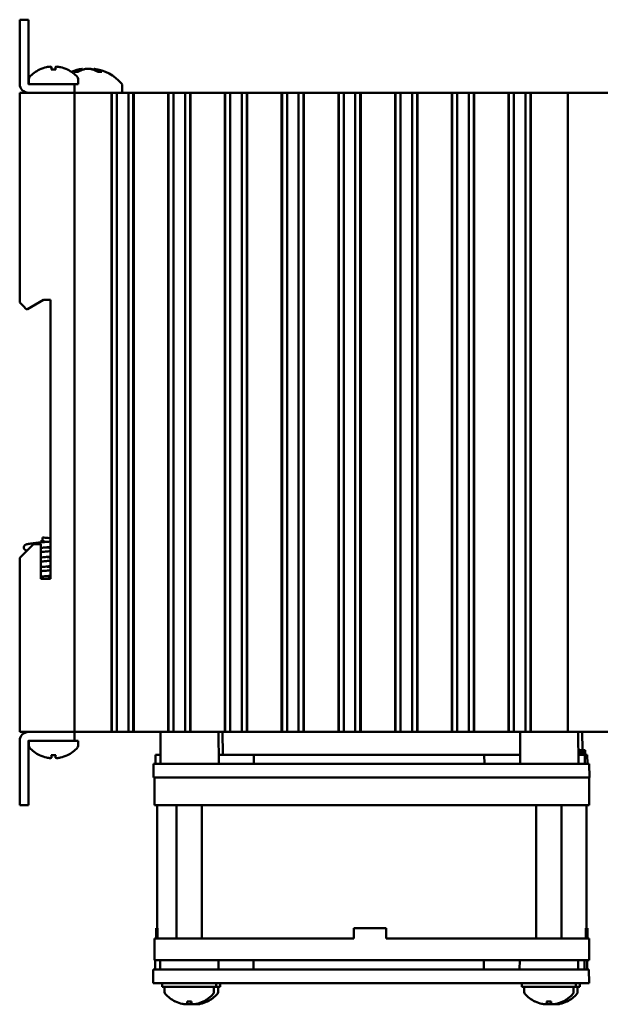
# Model space of a CAD drawing. Header units: inches. Extents: x 1.3 to 23.8, y 0.4 to 18.6.
# Tile 6 of 20: x 1.3 to 4.5, y 6.7 to 12.1. Entities that reach past the tile are written whole.
import ezdxf

# ---------------------------------------------------------------- set-up
doc = ezdxf.new("R2010")
doc.units = ezdxf.units.IN
doc.header["$LTSCALE"] = 0.8
doc.header["$MEASUREMENT"] = 0
doc.layers.add('Visible (ANSI)', color=7, linetype='Continuous', lineweight=50)

msp = doc.modelspace()

# ---------------------------------------------------------------- linework, layer by layer
at = {"layer": 'Visible (ANSI)'}
for p, q in [((1.3368, 12.1026), (1.289, 12.1026)), ((1.289, 12.0526), (1.289, 12.1026)), ((1.3368, 12.1026), (1.3368, 12.0526)), ((1.289, 12.0526), (1.289, 11.7505)), ((1.3368, 11.7505), (1.3368, 12.0526)), ((1.4862, 11.8303), (1.4618, 11.8303)), ((1.463, 11.8433), (1.4641, 11.8303)), ((1.485, 11.8433), (1.4839, 11.8303)), ((1.6079, 11.8175), (1.5898, 11.8175)), ((1.6322, 11.8335), (1.6326, 11.8286)), ((1.6958, 11.8335), (1.6953, 11.828)), ((1.736, 11.8175), (1.7171, 11.8175)), ((1.339, 11.7785), (1.339, 11.7504)), ((1.609, 11.7785), (1.609, 11.7504)), ((1.289, 11.7026), (1.309, 11.7026)), ((1.289, 11.7026), (1.289, 10.5536)), ((1.569, 11.7026), (1.309, 11.7026)), ((1.539, 11.7504), (1.3368, 11.7504)), ((1.3368, 11.7026), (1.539, 11.7026)), ((1.539, 11.7504), (1.589, 11.7504)), ((1.569, 11.7026), (1.589, 11.7026)), ((1.589, 11.7026), (1.589, 11.7504)), ((1.589, 11.7504), (1.609, 11.7504)), ((1.589, 8.2026), (1.589, 11.7026)), ((1.609, 11.7026), (1.589, 11.7026)), ((1.609, 11.7026), (1.7867, 11.7026)), ((1.7909, 11.7026), (1.7867, 11.7026)), ((1.792, 11.7026), (1.7909, 11.7026)), ((1.7909, 8.2026), (1.7909, 11.7026)), ((1.7932, 11.7026), (1.792, 11.7026)), ((1.792, 8.2026), (1.792, 11.7026)), ((1.8084, 11.7026), (1.7932, 11.7026)), ((1.7932, 8.2026), (1.7932, 11.7026)), ((1.8084, 11.7026), (1.8205, 11.7026)), ((1.8205, 11.7026), (1.8374, 11.7026)), ((1.8205, 11.7026), (1.8205, 8.2026)), ((1.8374, 11.7026), (1.8512, 11.7026)), ((1.8505, 11.7407), (1.8505, 11.7026)), ((1.8528, 11.7026), (1.8512, 11.7026)), ((1.8528, 11.7026), (1.8667, 11.7026)), ((1.8667, 11.7026), (1.8836, 11.7026)), ((1.8836, 11.7026), (1.8956, 11.7026)), ((1.8836, 8.2026), (1.8836, 11.7026)), ((1.9109, 11.7026), (1.8956, 11.7026)), ((1.9121, 11.7026), (1.9109, 11.7026)), ((1.9109, 8.2026), (1.9109, 11.7026)), ((1.9132, 11.7026), (1.9121, 11.7026)), ((1.9121, 8.2026), (1.9121, 11.7026)), ((1.9174, 11.7026), (1.9132, 11.7026)), ((1.9132, 8.2026), (1.9132, 11.7026)), ((1.9174, 11.7026), (2.0972, 11.7026)), ((2.1014, 11.7026), (2.0972, 11.7026)), ((2.1026, 11.7026), (2.1014, 11.7026)), ((2.1014, 8.2026), (2.1014, 11.7026)), ((2.1037, 11.7026), (2.1026, 11.7026)), ((2.1026, 8.2026), (2.1026, 11.7026)), ((2.119, 11.7026), (2.1037, 11.7026)), ((2.1037, 8.2026), (2.1037, 11.7026)), ((2.119, 11.7026), (2.1311, 11.7026)), ((2.1311, 11.7026), (2.1479, 11.7026)), ((2.1311, 11.7026), (2.1311, 8.2026)), ((2.1479, 11.7026), (2.1618, 11.7026)), ((2.1634, 11.7026), (2.1618, 11.7026)), ((2.1634, 11.7026), (2.1773, 11.7026)), ((2.1773, 11.7026), (2.1941, 11.7026)), ((2.1941, 11.7026), (2.2062, 11.7026)), ((2.1941, 8.2026), (2.1941, 11.7026)), ((2.2215, 11.7026), (2.2062, 11.7026)), ((2.2226, 11.7026), (2.2215, 11.7026)), ((2.2215, 8.2026), (2.2215, 11.7026)), ((2.2238, 11.7026), (2.2226, 11.7026)), ((2.2226, 8.2026), (2.2226, 11.7026)), ((2.2279, 11.7026), (2.2238, 11.7026)), ((2.2238, 8.2026), (2.2238, 11.7026)), ((2.2279, 11.7026), (2.4078, 11.7026)), ((2.412, 11.7026), (2.4078, 11.7026)), ((2.4131, 11.7026), (2.412, 11.7026)), ((2.412, 8.2026), (2.412, 11.7026)), ((2.4143, 11.7026), (2.4131, 11.7026)), ((2.4131, 8.2026), (2.4131, 11.7026)), ((2.4296, 11.7026), (2.4143, 11.7026)), ((2.4143, 8.2026), (2.4143, 11.7026)), ((2.4296, 11.7026), (2.4416, 11.7026)), ((2.4416, 11.7026), (2.4585, 11.7026)), ((2.4416, 11.7026), (2.4416, 8.2026)), ((2.4585, 11.7026), (2.4723, 11.7026)), ((2.474, 11.7026), (2.4723, 11.7026)), ((2.474, 11.7026), (2.4878, 11.7026)), ((2.4878, 11.7026), (2.5047, 11.7026)), ((2.5047, 11.7026), (2.5167, 11.7026)), ((2.5047, 8.2026), (2.5047, 11.7026)), ((2.532, 11.7026), (2.5167, 11.7026)), ((2.5332, 11.7026), (2.532, 11.7026)), ((2.532, 8.2026), (2.532, 11.7026)), ((2.5343, 11.7026), (2.5332, 11.7026)), ((2.5332, 8.2026), (2.5332, 11.7026)), ((2.5385, 11.7026), (2.5343, 11.7026)), ((2.5343, 8.2026), (2.5343, 11.7026)), ((2.5385, 11.7026), (2.7184, 11.7026)), ((2.7225, 11.7026), (2.7184, 11.7026)), ((2.7237, 11.7026), (2.7225, 11.7026)), ((2.7225, 8.2026), (2.7225, 11.7026)), ((2.7248, 11.7026), (2.7237, 11.7026)), ((2.7237, 8.2026), (2.7237, 11.7026)), ((2.7401, 11.7026), (2.7248, 11.7026)), ((2.7248, 8.2026), (2.7248, 11.7026)), ((2.7401, 11.7026), (2.7522, 11.7026)), ((2.7522, 11.7026), (2.769, 11.7026)), ((2.7522, 11.7026), (2.7522, 8.2026)), ((2.769, 11.7026), (2.7829, 11.7026)), ((2.7845, 11.7026), (2.7829, 11.7026)), ((2.7845, 11.7026), (2.7984, 11.7026)), ((2.7984, 11.7026), (2.8152, 11.7026)), ((2.8152, 11.7026), (2.8273, 11.7026)), ((2.8152, 8.2026), (2.8152, 11.7026)), ((2.8426, 11.7026), (2.8273, 11.7026)), ((2.8437, 11.7026), (2.8426, 11.7026)), ((2.8426, 8.2026), (2.8426, 11.7026)), ((2.8449, 11.7026), (2.8437, 11.7026)), ((2.8437, 8.2026), (2.8437, 11.7026)), ((2.849, 11.7026), (2.8449, 11.7026)), ((2.8449, 8.2026), (2.8449, 11.7026)), ((2.849, 11.7026), (3.0289, 11.7026)), ((3.0331, 11.7026), (3.0289, 11.7026)), ((3.0342, 11.7026), (3.0331, 11.7026)), ((3.0331, 8.2026), (3.0331, 11.7026)), ((3.0354, 11.7026), (3.0342, 11.7026)), ((3.0342, 8.2026), (3.0342, 11.7026)), ((3.0507, 11.7026), (3.0354, 11.7026)), ((3.0354, 8.2026), (3.0354, 11.7026)), ((3.0507, 11.7026), (3.0627, 11.7026)), ((3.0627, 11.7026), (3.0796, 11.7026)), ((3.0627, 11.7026), (3.0627, 8.2026)), ((3.0796, 11.7026), (3.0934, 11.7026)), ((3.0951, 11.7026), (3.0934, 11.7026)), ((3.0951, 11.7026), (3.1089, 11.7026)), ((3.1089, 11.7026), (3.1258, 11.7026)), ((3.1258, 11.7026), (3.1378, 11.7026)), ((3.1258, 8.2026), (3.1258, 11.7026)), ((3.1531, 11.7026), (3.1378, 11.7026)), ((3.1543, 11.7026), (3.1531, 11.7026)), ((3.1531, 8.2026), (3.1531, 11.7026)), ((3.1554, 11.7026), (3.1543, 11.7026)), ((3.1543, 8.2026), (3.1543, 11.7026)), ((3.1596, 11.7026), (3.1554, 11.7026)), ((3.1554, 8.2026), (3.1554, 11.7026)), ((3.1596, 11.7026), (3.3395, 11.7026)), ((3.3436, 11.7026), (3.3395, 11.7026)), ((3.3448, 11.7026), (3.3436, 11.7026)), ((3.3436, 8.2026), (3.3436, 11.7026)), ((3.3459, 11.7026), (3.3448, 11.7026)), ((3.3448, 8.2026), (3.3448, 11.7026)), ((3.3612, 11.7026), (3.3459, 11.7026)), ((3.3459, 8.2026), (3.3459, 11.7026)), ((3.3612, 11.7026), (3.3733, 11.7026)), ((3.3733, 11.7026), (3.3901, 11.7026)), ((3.3733, 11.7026), (3.3733, 8.2026)), ((3.3901, 11.7026), (3.404, 11.7026)), ((3.4056, 11.7026), (3.404, 11.7026)), ((3.4056, 11.7026), (3.4195, 11.7026)), ((3.4195, 11.7026), (3.4363, 11.7026)), ((3.4363, 11.7026), (3.4484, 11.7026)), ((3.4363, 8.2026), (3.4363, 11.7026)), ((3.4637, 11.7026), (3.4484, 11.7026)), ((3.4648, 11.7026), (3.4637, 11.7026)), ((3.4637, 8.2026), (3.4637, 11.7026)), ((3.466, 11.7026), (3.4648, 11.7026)), ((3.4648, 8.2026), (3.4648, 11.7026)), ((3.4702, 11.7026), (3.466, 11.7026)), ((3.466, 8.2026), (3.466, 11.7026)), ((3.4702, 11.7026), (3.65, 11.7026)), ((3.6542, 11.7026), (3.65, 11.7026)), ((3.6553, 11.7026), (3.6542, 11.7026)), ((3.6542, 8.2026), (3.6542, 11.7026)), ((3.6565, 11.7026), (3.6553, 11.7026)), ((3.6553, 8.2026), (3.6553, 11.7026)), ((3.6718, 11.7026), (3.6565, 11.7026)), ((3.6565, 8.2026), (3.6565, 11.7026)), ((3.6718, 11.7026), (3.6838, 11.7026)), ((3.6838, 11.7026), (3.7007, 11.7026)), ((3.6838, 11.7026), (3.6838, 8.2026)), ((3.7007, 11.7026), (3.7146, 11.7026)), ((3.7162, 11.7026), (3.7146, 11.7026)), ((3.7162, 11.7026), (3.7301, 11.7026)), ((3.7301, 11.7026), (3.7469, 11.7026)), ((3.7469, 11.7026), (3.759, 11.7026)), ((3.7469, 8.2026), (3.7469, 11.7026)), ((3.7742, 11.7026), (3.759, 11.7026)), ((3.7754, 11.7026), (3.7742, 11.7026)), ((3.7742, 8.2026), (3.7742, 11.7026)), ((3.7766, 11.7026), (3.7754, 11.7026)), ((3.7754, 8.2026), (3.7754, 11.7026)), ((3.7807, 11.7026), (3.7766, 11.7026)), ((3.7766, 8.2026), (3.7766, 11.7026)), ((3.7807, 11.7026), (3.9606, 11.7026)), ((3.9647, 11.7026), (3.9606, 11.7026)), ((3.9659, 11.7026), (3.9647, 11.7026)), ((3.9647, 8.2026), (3.9647, 11.7026)), ((3.967, 11.7026), (3.9659, 11.7026)), ((3.9659, 8.2026), (3.9659, 11.7026)), ((3.9823, 11.7026), (3.967, 11.7026)), ((3.967, 8.2026), (3.967, 11.7026)), ((3.9823, 11.7026), (3.9944, 11.7026)), ((3.9944, 11.7026), (4.0112, 11.7026)), ((3.9944, 11.7026), (3.9944, 8.2026)), ((4.0112, 11.7026), (4.0251, 11.7026)), ((4.0267, 11.7026), (4.0251, 11.7026)), ((4.0267, 11.7026), (4.0406, 11.7026)), ((4.0406, 11.7026), (4.0574, 11.7026)), ((4.0574, 8.2026), (4.0574, 11.7026)), ((4.0574, 11.7026), (4.0695, 11.7026)), ((4.0848, 11.7026), (4.0695, 11.7026)), ((4.086, 11.7026), (4.0848, 11.7026)), ((4.0848, 8.2026), (4.0848, 11.7026)), ((4.0871, 11.7026), (4.086, 11.7026)), ((4.086, 8.2026), (4.086, 11.7026)), ((4.0913, 11.7026), (4.0871, 11.7026)), ((4.0871, 8.2026), (4.0871, 11.7026)), ((4.0913, 11.7026), (4.214, 11.7026)), ((4.289, 11.7026), (4.214, 11.7026)), ((4.289, 11.7026), (4.309, 11.7026)), ((4.289, 11.7026), (4.289, 8.2026)), ((4.569, 11.7026), (4.309, 11.7026)), ((1.3324, 10.5186), (1.419, 10.5686)), ((1.419, 10.5686), (1.457, 10.5686)), ((1.457, 10.5686), (1.457, 9.0416)), ((1.309, 10.5336), (1.289, 10.5536)), ((1.309, 10.5336), (1.324, 10.5186)), ((1.324, 10.5186), (1.3324, 10.5186)), ((1.365, 9.2316), (1.309, 9.1756)), ((1.405, 9.2316), (1.365, 9.2316)), ((1.405, 9.0416), (1.405, 9.2316)), ((1.409, 9.2526), (1.419, 9.2526)), ((1.409, 9.2526), (1.409, 9.2426)), ((1.409, 9.2426), (1.419, 9.2426)), ((1.414, 9.2526), (1.414, 9.2676)), ((1.414, 9.2414), (1.414, 9.2426)), ((1.419, 9.2526), (1.419, 9.2426)), ((1.289, 9.1556), (1.309, 9.1756)), ((1.289, 9.1556), (1.289, 8.2026)), ((1.457, 9.0416), (1.405, 9.0416)), ((1.309, 8.2026), (1.289, 8.2026)), ((1.569, 8.2026), (1.309, 8.2026)), ((1.3368, 8.2026), (1.539, 8.2026)), ((1.589, 8.2026), (1.569, 8.2026)), ((1.589, 8.2026), (1.609, 8.2026)), ((1.589, 8.1548), (1.589, 8.2026)), ((1.7867, 8.2026), (1.609, 8.2026)), ((1.7867, 8.2026), (1.7909, 8.2026)), ((1.792, 8.2026), (1.7909, 8.2026)), ((1.7932, 8.2026), (1.792, 8.2026)), ((1.8084, 8.2026), (1.7932, 8.2026)), ((1.8205, 8.2026), (1.8084, 8.2026)), ((1.8374, 8.2026), (1.8205, 8.2026)), ((1.8512, 8.2026), (1.8374, 8.2026)), ((1.8512, 8.2026), (1.8528, 8.2026)), ((1.8667, 8.2026), (1.8528, 8.2026)), ((1.8836, 8.2026), (1.8667, 8.2026)), ((1.8956, 8.2026), (1.8836, 8.2026)), ((1.9109, 8.2026), (1.8956, 8.2026)), ((1.9121, 8.2026), (1.9109, 8.2026)), ((1.9132, 8.2026), (1.9121, 8.2026)), ((1.9132, 8.2026), (1.9174, 8.2026)), ((2.0972, 8.2026), (1.9174, 8.2026)), ((2.0605, 8.2026), (2.059, 8.0276)), ((2.0972, 8.2026), (2.1014, 8.2026)), ((2.1026, 8.2026), (2.1014, 8.2026)), ((2.1037, 8.2026), (2.1026, 8.2026)), ((2.119, 8.2026), (2.1037, 8.2026)), ((2.1311, 8.2026), (2.119, 8.2026)), ((2.1479, 8.2026), (2.1311, 8.2026)), ((2.1618, 8.2026), (2.1479, 8.2026)), ((2.1618, 8.2026), (2.1634, 8.2026)), ((2.1773, 8.2026), (2.1634, 8.2026)), ((2.1941, 8.2026), (2.1773, 8.2026)), ((2.2062, 8.2026), (2.1941, 8.2026)), ((2.2215, 8.2026), (2.2062, 8.2026)), ((2.2226, 8.2026), (2.2215, 8.2026)), ((2.2238, 8.2026), (2.2226, 8.2026)), ((2.2238, 8.2026), (2.2279, 8.2026)), ((2.4078, 8.2026), (2.2279, 8.2026)), ((2.3778, 8.2026), (2.3793, 8.0276)), ((2.3997, 8.2026), (2.4008, 8.0776)), ((2.4078, 8.2026), (2.412, 8.2026)), ((2.4131, 8.2026), (2.412, 8.2026)), ((2.4143, 8.2026), (2.4131, 8.2026)), ((2.4296, 8.2026), (2.4143, 8.2026)), ((2.4416, 8.2026), (2.4296, 8.2026)), ((2.4585, 8.2026), (2.4416, 8.2026)), ((2.4723, 8.2026), (2.4585, 8.2026)), ((2.4723, 8.2026), (2.474, 8.2026)), ((2.4878, 8.2026), (2.474, 8.2026)), ((2.5047, 8.2026), (2.4878, 8.2026)), ((2.5167, 8.2026), (2.5047, 8.2026)), ((2.532, 8.2026), (2.5167, 8.2026)), ((2.5332, 8.2026), (2.532, 8.2026)), ((2.5343, 8.2026), (2.5332, 8.2026)), ((2.5343, 8.2026), (2.5385, 8.2026)), ((2.7184, 8.2026), (2.5385, 8.2026)), ((2.7184, 8.2026), (2.7225, 8.2026)), ((2.7237, 8.2026), (2.7225, 8.2026)), ((2.7248, 8.2026), (2.7237, 8.2026)), ((2.7401, 8.2026), (2.7248, 8.2026)), ((2.7522, 8.2026), (2.7401, 8.2026)), ((2.769, 8.2026), (2.7522, 8.2026)), ((2.7829, 8.2026), (2.769, 8.2026)), ((2.7829, 8.2026), (2.7845, 8.2026)), ((2.7984, 8.2026), (2.7845, 8.2026)), ((2.8152, 8.2026), (2.7984, 8.2026)), ((2.8273, 8.2026), (2.8152, 8.2026)), ((2.8426, 8.2026), (2.8273, 8.2026)), ((2.8437, 8.2026), (2.8426, 8.2026)), ((2.8449, 8.2026), (2.8437, 8.2026)), ((2.8449, 8.2026), (2.849, 8.2026)), ((3.0289, 8.2026), (2.849, 8.2026)), ((3.0289, 8.2026), (3.0331, 8.2026)), ((3.0342, 8.2026), (3.0331, 8.2026)), ((3.0354, 8.2026), (3.0342, 8.2026)), ((3.0507, 8.2026), (3.0354, 8.2026)), ((3.0627, 8.2026), (3.0507, 8.2026)), ((3.0796, 8.2026), (3.0627, 8.2026)), ((3.0934, 8.2026), (3.0796, 8.2026)), ((3.0934, 8.2026), (3.0951, 8.2026)), ((3.1089, 8.2026), (3.0951, 8.2026)), ((3.1258, 8.2026), (3.1089, 8.2026)), ((3.1378, 8.2026), (3.1258, 8.2026)), ((3.1531, 8.2026), (3.1378, 8.2026)), ((3.1543, 8.2026), (3.1531, 8.2026)), ((3.1554, 8.2026), (3.1543, 8.2026)), ((3.1554, 8.2026), (3.1596, 8.2026)), ((3.3395, 8.2026), (3.1596, 8.2026)), ((3.3395, 8.2026), (3.3436, 8.2026)), ((3.3448, 8.2026), (3.3436, 8.2026)), ((3.3459, 8.2026), (3.3448, 8.2026)), ((3.3612, 8.2026), (3.3459, 8.2026)), ((3.3733, 8.2026), (3.3612, 8.2026)), ((3.3901, 8.2026), (3.3733, 8.2026)), ((3.404, 8.2026), (3.3901, 8.2026)), ((3.404, 8.2026), (3.4056, 8.2026)), ((3.4195, 8.2026), (3.4056, 8.2026)), ((3.4363, 8.2026), (3.4195, 8.2026)), ((3.4484, 8.2026), (3.4363, 8.2026)), ((3.4637, 8.2026), (3.4484, 8.2026)), ((3.4648, 8.2026), (3.4637, 8.2026)), ((3.466, 8.2026), (3.4648, 8.2026)), ((3.466, 8.2026), (3.4702, 8.2026)), ((3.65, 8.2026), (3.4702, 8.2026)), ((3.65, 8.2026), (3.6542, 8.2026)), ((3.6553, 8.2026), (3.6542, 8.2026)), ((3.6565, 8.2026), (3.6553, 8.2026)), ((3.6718, 8.2026), (3.6565, 8.2026)), ((3.6838, 8.2026), (3.6718, 8.2026)), ((3.7007, 8.2026), (3.6838, 8.2026)), ((3.7146, 8.2026), (3.7007, 8.2026)), ((3.7146, 8.2026), (3.7162, 8.2026)), ((3.7301, 8.2026), (3.7162, 8.2026)), ((3.7469, 8.2026), (3.7301, 8.2026)), ((3.759, 8.2026), (3.7469, 8.2026)), ((3.7742, 8.2026), (3.759, 8.2026)), ((3.7754, 8.2026), (3.7742, 8.2026)), ((3.7766, 8.2026), (3.7754, 8.2026)), ((3.7766, 8.2026), (3.7807, 8.2026)), ((3.9606, 8.2026), (3.7807, 8.2026)), ((3.9606, 8.2026), (3.9647, 8.2026)), ((3.9659, 8.2026), (3.9647, 8.2026)), ((3.967, 8.2026), (3.9659, 8.2026)), ((3.9823, 8.2026), (3.967, 8.2026)), ((3.9944, 8.2026), (3.9823, 8.2026)), ((4.0112, 8.2026), (3.9944, 8.2026)), ((4.0251, 8.2026), (4.0112, 8.2026)), ((4.0251, 8.2026), (4.0267, 8.2026)), ((4.0406, 8.2026), (4.0267, 8.2026)), ((4.0289, 8.2026), (4.0274, 8.0276)), ((4.0574, 8.2026), (4.0406, 8.2026)), ((4.0695, 8.2026), (4.0574, 8.2026)), ((4.0848, 8.2026), (4.0695, 8.2026)), ((4.086, 8.2026), (4.0848, 8.2026)), ((4.0871, 8.2026), (4.086, 8.2026)), ((4.0871, 8.2026), (4.0913, 8.2026)), ((4.1623, 8.2026), (4.0913, 8.2026)), ((4.1623, 8.2026), (4.2127, 8.2026)), ((4.214, 8.2026), (4.2127, 8.2026)), ((4.214, 8.2026), (4.289, 8.2026)), ((4.309, 8.2026), (4.289, 8.2026)), ((4.569, 8.2026), (4.309, 8.2026)), ((4.3461, 8.2026), (4.3477, 8.0276)), ((4.368, 8.2026), (4.3689, 8.1026)), ((1.289, 8.1548), (1.289, 7.8526)), ((1.3368, 8.1548), (1.539, 8.1548)), ((1.3368, 7.8526), (1.3368, 8.1548)), ((1.339, 8.1268), (1.339, 8.1548)), ((1.589, 8.1548), (1.539, 8.1548)), ((1.609, 8.1548), (1.589, 8.1548)), ((1.609, 8.1268), (1.609, 8.1548)), ((4.3496, 8.1026), (4.347, 8.1026)), ((4.3581, 8.1026), (4.3496, 8.1026)), ((4.3496, 8.0776), (4.3496, 8.1026)), ((4.358, 8.0776), (4.3581, 8.1026)), ((4.3692, 8.1026), (4.3581, 8.1026)), ((4.38, 8.1026), (4.3692, 8.1026)), ((4.3693, 8.0776), (4.3692, 8.1026)), ((4.3803, 8.1026), (4.38, 8.1026)), ((4.3803, 8.0776), (4.38, 8.1026)), ((4.3806, 8.1026), (4.3803, 8.1026)), ((4.3805, 8.0776), (4.3803, 8.1026)), ((4.381, 8.1026), (4.3806, 8.1026)), ((4.3808, 8.0776), (4.3806, 8.1026)), ((4.3813, 8.0776), (4.381, 8.1026)), ((4.3812, 8.1026), (4.381, 8.1026)), ((4.3817, 8.1026), (4.3812, 8.1026)), ((4.3814, 8.0776), (4.3812, 8.1026)), ((4.382, 8.1026), (4.3817, 8.1026)), ((4.3819, 8.0776), (4.3817, 8.1026)), ((4.3822, 8.0776), (4.382, 8.1026)), ((4.382, 8.1026), (4.382, 8.1026)), ((4.3822, 8.0776), (4.382, 8.1026)), ((4.3824, 8.1026), (4.382, 8.1026)), ((4.3825, 8.1026), (4.3824, 8.1026)), ((4.3826, 8.0776), (4.3824, 8.1026)), ((4.3828, 8.0776), (4.3825, 8.1026)), ((4.383, 8.1026), (4.3825, 8.1026)), ((4.3831, 8.1026), (4.383, 8.1026)), ((4.3832, 8.0776), (4.383, 8.1026)), ((4.3833, 8.0776), (4.3831, 8.1026)), ((4.3835, 8.1026), (4.3831, 8.1026)), ((4.3837, 8.1026), (4.3835, 8.1026)), ((4.3837, 8.0776), (4.3835, 8.1026)), ((4.384, 8.0776), (4.3837, 8.1026)), ((1.4618, 8.075), (1.4862, 8.075)), ((1.463, 8.062), (1.4641, 8.075)), ((1.485, 8.062), (1.4839, 8.075)), ((2.0323, 8.0276), (2.0328, 8.0776)), ((2.0594, 8.0776), (2.0328, 8.0776)), ((2.5703, 8.0776), (2.3788, 8.0776)), ((2.5702, 8.0276), (2.5703, 8.0776)), ((3.832, 8.0776), (2.5703, 8.0776)), ((4.0278, 8.0776), (3.832, 8.0776)), ((3.8322, 8.0276), (3.832, 8.0776)), ((4.3817, 8.0776), (4.3472, 8.0776)), ((4.3958, 8.0776), (4.3817, 8.0776)), ((4.3822, 8.0276), (4.3817, 8.0776)), ((4.3962, 8.0276), (4.3958, 8.0776)), ((2.0215, 7.9526), (2.0221, 8.0276)), ((2.0221, 8.0276), (2.1457, 8.0276)), ((2.1457, 8.0276), (4.2565, 8.0276)), ((4.2565, 8.0276), (4.3829, 8.0276)), ((4.3829, 8.0276), (4.4064, 8.0276)), ((4.4064, 8.0276), (4.4064, 8.0276)), ((4.4071, 7.9526), (4.4064, 8.0276)), ((2.0278, 7.9526), (2.0215, 7.9526)), ((2.0274, 7.8026), (2.0274, 7.9526)), ((2.0278, 7.9526), (2.1265, 7.9526)), ((4.0639, 7.9526), (2.1265, 7.9526)), ((4.0639, 7.9526), (4.2572, 7.9526)), ((4.2692, 7.9526), (4.2572, 7.9526)), ((4.2865, 7.9526), (4.2692, 7.9526)), ((4.2865, 7.9526), (4.3873, 7.9526)), ((4.399, 7.9526), (4.3873, 7.9526)), ((4.399, 7.9526), (4.4071, 7.9526)), ((4.4052, 7.8026), (4.4052, 7.9526)), ((4.4071, 7.9526), (4.4071, 7.9526)), ((1.289, 7.8026), (1.289, 7.8526)), ((1.3368, 7.8526), (1.3368, 7.8026)), ((1.289, 7.8026), (1.3368, 7.8026)), ((2.1265, 7.8026), (2.0274, 7.8026)), ((2.0413, 7.1286), (2.0413, 7.8026)), ((2.1265, 7.8026), (4.2865, 7.8026)), ((2.1481, 7.0726), (2.1481, 7.8026)), ((2.2861, 7.0726), (2.2861, 7.8026)), ((4.1165, 7.0726), (4.1165, 7.8026)), ((4.2545, 7.0726), (4.2545, 7.8026)), ((4.3873, 7.8026), (4.2865, 7.8026)), ((4.3873, 7.8026), (4.4052, 7.8026)), ((4.3913, 7.1286), (4.3913, 7.8026)), ((4.4052, 7.8026), (4.4052, 7.8026)), ((2.0439, 7.1286), (2.0356, 7.1286)), ((2.0356, 7.0726), (2.0356, 7.1286)), ((2.0439, 7.1286), (2.0439, 7.0726)), ((3.1185, 7.0726), (3.1185, 7.1286)), ((3.2945, 7.1286), (3.1185, 7.1286)), ((3.2946, 7.1286), (3.2945, 7.1286)), ((3.2945, 7.0726), (3.2945, 7.1286)), ((3.2946, 7.1286), (3.2946, 7.0726)), ((4.3955, 7.1286), (4.3872, 7.1286)), ((4.3872, 7.0726), (4.3872, 7.1286)), ((4.3955, 7.0726), (4.3955, 7.1286)), ((4.397, 7.1286), (4.3955, 7.1286)), ((4.397, 7.0726), (4.397, 7.1286)), ((2.0274, 6.9526), (2.0274, 7.0726)), ((2.0274, 7.0726), (2.1265, 7.0726)), ((3.1185, 7.0726), (2.1265, 7.0726)), ((4.2865, 7.0726), (3.2945, 7.0726)), ((4.2865, 7.0726), (4.3873, 7.0726)), ((4.3955, 7.0726), (4.3873, 7.0726)), ((4.4052, 7.0726), (4.397, 7.0726)), ((4.4052, 6.9526), (4.4052, 7.0726)), ((4.4052, 7.0726), (4.4052, 7.0726)), ((2.0195, 6.8276), (2.0201, 6.9026)), ((2.0201, 6.9026), (2.1437, 6.9026)), ((2.1265, 6.9526), (2.0274, 6.9526)), ((2.0304, 6.9026), (2.0308, 6.9526)), ((2.0574, 6.9526), (2.057, 6.9026)), ((4.2865, 6.9526), (2.1265, 6.9526)), ((2.1437, 6.9026), (4.2545, 6.9026)), ((2.3768, 6.9526), (2.3773, 6.9026)), ((2.5681, 6.9026), (2.5683, 6.9526)), ((3.8302, 6.9026), (3.83, 6.9526)), ((4.0258, 6.9526), (4.0253, 6.9026)), ((4.2545, 6.9026), (4.3809, 6.9026)), ((4.3873, 6.9526), (4.2865, 6.9526)), ((4.3452, 6.9526), (4.3457, 6.9026)), ((4.3802, 6.9026), (4.3798, 6.9526)), ((4.3809, 6.9026), (4.4049, 6.9026)), ((4.4052, 6.9526), (4.3873, 6.9526)), ((4.3946, 6.9026), (4.3941, 6.9526)), ((4.4049, 6.9026), (4.4049, 6.9026)), ((4.4055, 6.8276), (4.4049, 6.9026)), ((4.4052, 6.9526), (4.4052, 6.9526)), ((2.143, 6.8276), (2.0195, 6.8276)), ((2.0696, 6.8276), (2.0696, 6.8066)), ((2.3646, 6.8066), (2.0696, 6.8066)), ((2.0821, 6.7786), (2.0821, 6.8066)), ((2.143, 6.8276), (4.2551, 6.8276)), ((2.3521, 6.7786), (2.3521, 6.8066)), ((2.3646, 6.8276), (2.3646, 6.8066)), ((2.387, 6.8066), (2.3646, 6.8066)), ((2.3745, 6.7786), (2.3745, 6.8066)), ((2.387, 6.8276), (2.387, 6.8066)), ((4.038, 6.8276), (4.038, 6.8066)), ((4.333, 6.8066), (4.038, 6.8066)), ((4.0505, 6.7786), (4.0505, 6.8066)), ((4.3815, 6.8276), (4.2551, 6.8276)), ((4.3205, 6.7786), (4.3205, 6.8066)), ((4.333, 6.8276), (4.333, 6.8066)), ((4.3554, 6.8066), (4.333, 6.8066)), ((4.3429, 6.7786), (4.3429, 6.8066)), ((4.3554, 6.8276), (4.3554, 6.8066)), ((4.3815, 6.8276), (4.4055, 6.8276)), ((4.4055, 6.8276), (4.4055, 6.8276)), ((2.2049, 6.7268), (2.2293, 6.7268)), ((2.2061, 6.7138), (2.2072, 6.7268)), ((2.2281, 6.7138), (2.227, 6.7268)), ((4.1733, 6.7268), (4.1977, 6.7268)), ((4.1745, 6.7138), (4.1756, 6.7268)), ((4.1965, 6.7138), (4.1954, 6.7268))]:
    msp.add_line(p, q, dxfattribs=at)
for centre, radius, start, end in [((1.474, 11.6719), 0.1755, 115.9738, 138.3884), ((1.3996, 11.8247), 0.0056, 93.0312, 115.9738), ((1.5484, 11.8247), 0.0056, 64.0262, 86.9688), ((1.474, 11.6719), 0.1755, 41.6116, 64.0262), ((1.664, 11.5932), 0.2424, 97.5437, 112.2949), ((1.664, 11.5932), 0.2424, 41.5409, 82.4563), ((1.354, 11.7785), 0.015, 138.3884, 180), ((1.594, 11.7785), 0.015, 0, 41.6116), ((1.8305, 11.7407), 0.02, 0, 41.5409), ((1.3368, 11.7505), 0.0478, 180, 270), ((1.3368, 11.7505), 0.0000394, 180, 270), ((1.3368, 8.1548), 0.0478, 90, 180), ((1.3368, 8.1548), 0.0000394, 90, 180), ((1.354, 8.1268), 0.015, 180, 221.6116), ((1.474, 8.2333), 0.1755, 221.6116, 244.0262), ((1.474, 8.2333), 0.1755, 295.9738, 318.3884), ((1.594, 8.1268), 0.015, 318.3884, 0), ((1.3996, 8.0806), 0.0056, 244.0262, 266.9688), ((1.5484, 8.0806), 0.0056, 273.0312, 295.9738), ((2.0971, 6.7786), 0.015, 180, 221.6116), ((2.2171, 6.8851), 0.1755, 221.6116, 244.0262), ((2.2171, 6.8851), 0.1755, 295.9738, 318.3884), ((2.2395, 6.8851), 0.1755, 295.9738, 318.3884), ((2.3371, 6.7786), 0.015, 318.3884, 0), ((2.3595, 6.7786), 0.015, 318.3884, 0), ((4.0655, 6.7786), 0.015, 180, 221.6116), ((4.1855, 6.8851), 0.1755, 221.6116, 244.0262), ((4.1855, 6.8851), 0.1755, 295.9738, 318.3884), ((4.2079, 6.8851), 0.1755, 295.9738, 318.3884), ((4.3055, 6.7786), 0.015, 318.3884, 0), ((4.3279, 6.7786), 0.015, 318.3884, 0), ((2.1427, 6.7324), 0.0056, 244.0262, 266.9688), ((2.2915, 6.7324), 0.0056, 273.0312, 295.9738), ((2.3139, 6.7324), 0.0056, 273.0312, 295.9738), ((4.1111, 6.7324), 0.0056, 244.0262, 266.9688), ((4.2599, 6.7324), 0.0056, 273.0312, 295.9738), ((4.2823, 6.7324), 0.0056, 273.0312, 295.9738)]:
    msp.add_arc(centre, radius, start, end, dxfattribs=at)
for centre, major_axis, ratio, start_param, end_param in [((1.4736, 11.6725), (0.1419, 0.103), 0.994184, 1.162703, 1.391464), ((1.4803, 11.6725), (-0.0153, 0.1747), 0.063267, 0.217042, 0.445804), ((1.4677, 11.6725), (0.0153, 0.1747), 0.063267, 5.837382, 6.066143), ((1.4744, 11.6725), (0.1419, -0.103), 0.994184, 1.750128, 1.978889), ((1.6703, 11.594), (-0.0317, 0.2402), 0.74634, 0.095241, 0.294141), ((1.6571, 11.594), (0.0291, 0.2405), 0.689166, 0.276812, 0.475712), ((1.6712, 11.594), (-0.0281, 0.2406), 0.659834, 5.813878, 6.012778), ((1.6709, 11.594), (-0.0291, 0.2405), 0.689166, 5.963289, 6.006373), ((1.6574, 11.594), (0.0304, 0.2403), 0.719342, 5.981502, 6.180402), ((1.4736, 8.2328), (-0.1419, 0.103), 0.994184, 1.750128, 1.978889), ((1.4803, 8.2328), (-0.0153, -0.1747), 0.063267, 5.837382, 6.066143), ((1.4677, 8.2328), (0.0153, -0.1747), 0.063267, 0.217042, 0.445804), ((1.4744, 8.2328), (-0.1419, -0.103), 0.994184, 1.162703, 1.391464), ((2.2167, 6.8846), (-0.1419, 0.103), 0.994184, 1.750128, 1.978889), ((2.2234, 6.8846), (-0.0153, -0.1747), 0.063267, 5.837382, 6.066143), ((2.2108, 6.8846), (0.0153, -0.1747), 0.063267, 0.217042, 0.445804), ((2.2175, 6.8846), (-0.1419, -0.103), 0.994184, 1.162703, 1.391464), ((2.2399, 6.8846), (-0.1419, -0.103), 0.994184, 1.162703, 1.391464), ((4.1851, 6.8846), (-0.1419, 0.103), 0.994184, 1.750128, 1.978889), ((4.1918, 6.8846), (-0.0153, -0.1747), 0.063267, 5.837382, 6.066143), ((4.1792, 6.8846), (0.0153, -0.1747), 0.063267, 0.217042, 0.445804), ((4.1859, 6.8846), (-0.1419, -0.103), 0.994184, 1.162703, 1.391464), ((4.2083, 6.8846), (-0.1419, -0.103), 0.994184, 1.162703, 1.391464)]:
    msp.add_ellipse(centre, major_axis=major_axis, ratio=ratio, start_param=start_param, end_param=end_param, dxfattribs=at)
for points, knots in [([(1.4359, 11.8429), (1.439, 11.8436), (1.4424, 11.8442), (1.4488, 11.8451), (1.4518, 11.8454), (1.4566, 11.8455), (1.4587, 11.8454), (1.4617, 11.8447), (1.4626, 11.8442), (1.463, 11.8434), (1.463, 11.8432), (1.4629, 11.8429)], [0, 0, 0, 0, 0.0244853, 0.0244853, 0.0489707, 0.0489707, 0.0733441, 0.0733441, 0.0977174, 0.0977174, 0.1059587, 0.1059587, 0.1059587, 0.1059587]), ([(1.4617, 11.8297), (1.4617, 11.8298), (1.4617, 11.8298), (1.4617, 11.8301), (1.4617, 11.8303), (1.4618, 11.8303)], [0.015061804, 0.015061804, 0.015061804, 0.015061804, 0.015911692, 0.015911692, 0.021209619, 0.021209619, 0.021209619, 0.021209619]), ([(1.485, 11.8429), (1.4849, 11.8436), (1.4853, 11.8442), (1.4876, 11.8451), (1.4894, 11.8454), (1.4936, 11.8455), (1.4964, 11.8454), (1.5024, 11.8447), (1.5057, 11.8442), (1.5099, 11.8434), (1.511, 11.8432), (1.5121, 11.8429)], [0, 0, 0, 0, 0.0245201, 0.0245201, 0.0490401, 0.0490401, 0.0733788, 0.0733788, 0.0977174, 0.0977174, 0.1059587, 0.1059587, 0.1059587, 0.1059587]), ([(1.4862, 11.8303), (1.4862, 11.8303), (1.4862, 11.8301), (1.4863, 11.8298), (1.4863, 11.8298), (1.4863, 11.8297)], [0.063402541, 0.063402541, 0.063402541, 0.063402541, 0.068700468, 0.068700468, 0.069550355, 0.069550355, 0.069550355, 0.069550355]), ([(1.588, 11.817), (1.588, 11.817), (1.588, 11.817), (1.5885, 11.8173), (1.5892, 11.8175), (1.5898, 11.8175)], [0.017596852, 0.017596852, 0.017596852, 0.017596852, 0.01762601, 0.01762601, 0.023499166, 0.023499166, 0.023499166, 0.023499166]), ([(1.6322, 11.8335), (1.6322, 11.8336), (1.6315, 11.8334), (1.6285, 11.8327), (1.6262, 11.8321), (1.623, 11.8312), (1.6223, 11.831), (1.6217, 11.8309)], [0.06257948, 0.06257948, 0.06257948, 0.06257948, 0.0912553, 0.0912553, 0.12159464, 0.12159464, 0.12829742, 0.12829742, 0.12829742, 0.12829742]), ([(1.6398, 11.8309), (1.6426, 11.8316), (1.6461, 11.8323), (1.6538, 11.8332), (1.6581, 11.8335), (1.666, 11.8336), (1.6703, 11.8334), (1.6782, 11.8327), (1.6818, 11.8321), (1.6853, 11.8312), (1.6859, 11.831), (1.6865, 11.8309)], [0, 0, 0, 0, 0.030458, 0.030458, 0.060916, 0.060916, 0.0912553, 0.0912553, 0.1215946, 0.1215946, 0.1282974, 0.1282974, 0.1282974, 0.1282974]), ([(1.6882, 11.8309), (1.6854, 11.8316), (1.6819, 11.8323), (1.6741, 11.8332), (1.6699, 11.8335), (1.6653, 11.8335), (1.6646, 11.8336), (1.664, 11.8335)], [0, 0, 0, 0, 0.03045798, 0.03045798, 0.06091597, 0.06091597, 0.06575635, 0.06575635, 0.06575635, 0.06575635]), ([(1.7053, 11.8309), (1.7025, 11.8316), (1.7001, 11.8323), (1.6967, 11.8332), (1.6959, 11.8335), (1.6958, 11.8335), (1.6958, 11.8336), (1.6958, 11.8335)], [0, 0, 0, 0, 0.03045798, 0.03045798, 0.06091597, 0.06091597, 0.06575635, 0.06575635, 0.06575635, 0.06575635]), ([(1.736, 11.8175), (1.7366, 11.8175), (1.7372, 11.8173), (1.7377, 11.817), (1.7377, 11.817), (1.7377, 11.817)], [0.070224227, 0.070224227, 0.070224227, 0.070224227, 0.076097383, 0.076097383, 0.076126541, 0.076126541, 0.076126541, 0.076126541]), ([(1.3289, 9.1956), (1.3283, 9.1958), (1.3277, 9.1959), (1.3245, 9.1968), (1.3222, 9.1975), (1.3186, 9.1998), (1.3177, 9.2004), (1.316, 9.2019), (1.3152, 9.2027), (1.3134, 9.2051), (1.3124, 9.2069), (1.3113, 9.2106), (1.3111, 9.2125), (1.3114, 9.2162), (1.3119, 9.2181), (1.3133, 9.2213), (1.3143, 9.2228), (1.3165, 9.2252), (1.3176, 9.2261), (1.3199, 9.2277), (1.3211, 9.2282), (1.3243, 9.2296), (1.3262, 9.2302), (1.3339, 9.2323), (1.341, 9.2334), (1.3584, 9.2358), (1.3687, 9.2369), (1.3887, 9.239), (1.3985, 9.2399), (1.4176, 9.2417), (1.4273, 9.2427), (1.4436, 9.2443), (1.4505, 9.245), (1.457, 9.2457)], [10.6320954, 10.6320954, 10.6320954, 10.6320954, 10.6428793, 10.6428793, 10.6873836, 10.6873836, 10.7012288, 10.7012288, 10.7125441, 10.7125441, 10.730398, 10.730398, 10.7465417, 10.7465417, 10.762578, 10.762578, 10.7786616, 10.7786616, 10.7951257, 10.7951257, 10.8147654, 10.8147654, 10.8511836, 10.8511836, 10.946321, 10.946321, 11.0369104, 11.0369104, 11.1112429, 11.1112429, 11.1836872, 11.1836872, 11.2408347, 11.2408347, 11.2408347, 11.2408347]), ([(1.414, 9.2676), (1.4235, 9.2667), (1.4332, 9.2658), (1.4473, 9.2644), (1.4523, 9.2639), (1.457, 9.2634)], [0, 0, 0, 0, 0.0728813, 0.0728813, 0.1135685, 0.1135685, 0.1135685, 0.1135685]), ([(1.335, 9.2016), (1.3347, 9.2016), (1.3345, 9.2015), (1.3344, 9.2014), (1.3343, 9.2014), (1.3343, 9.2014)], [1.03827887, 1.03827887, 1.03827887, 1.03827887, 1.04986332, 1.04986332, 1.05567409, 1.05567409, 1.05567409, 1.05567409]), ([(1.457, 9.2157), (1.4555, 9.2155), (1.4541, 9.2153), (1.4437, 9.2143), (1.434, 9.2133), (1.4179, 9.2118), (1.4114, 9.2111), (1.405, 9.2105)], [0.6525343, 0.6525343, 0.6525343, 0.6525343, 0.665026, 0.665026, 0.7400516, 0.7400516, 0.7890084, 0.7890084, 0.7890084, 0.7890084]), ([(1.405, 9.188), (1.4132, 9.1888), (1.4216, 9.1896), (1.4389, 9.1913), (1.4479, 9.1922), (1.4563, 9.1931), (1.4566, 9.1932), (1.457, 9.1932)], [9.6232834, 9.6232834, 9.6232834, 9.6232834, 9.6864331, 9.6864331, 9.7579681, 9.7579681, 9.760998, 9.760998, 9.760998, 9.760998]), ([(1.4335, 9.2133), (1.4363, 9.213), (1.439, 9.2127), (1.4469, 9.2119), (1.4521, 9.2114), (1.457, 9.2109)], [1.53007516, 1.53007516, 1.53007516, 1.53007516, 1.55142895, 1.55142895, 1.59364175, 1.59364175, 1.59364175, 1.59364175]), ([(1.457, 9.1632), (1.4569, 9.1631), (1.4567, 9.1631), (1.4478, 9.1622), (1.4382, 9.1612), (1.4207, 9.1595), (1.4127, 9.1588), (1.405, 9.158)], [2.132603, 2.132603, 2.132603, 2.132603, 2.1336899, 2.1336899, 2.2094741, 2.2094741, 2.2690351, 2.2690351, 2.2690351, 2.2690351]), ([(1.405, 9.1355), (1.4128, 9.1363), (1.4207, 9.137), (1.4376, 9.1387), (1.4466, 9.1396), (1.4555, 9.1405), (1.4562, 9.1406), (1.457, 9.1407)], [8.143196, 8.143196, 8.143196, 8.143196, 8.2028121, 8.2028121, 8.2744031, 8.2744031, 8.2809176, 8.2809176, 8.2809176, 8.2809176]), ([(1.4335, 9.1608), (1.4387, 9.1603), (1.4438, 9.1598), (1.4515, 9.159), (1.4543, 9.1587), (1.457, 9.1584)], [3.01023397, 3.01023397, 3.01023397, 3.01023397, 3.05058233, 3.05058233, 3.07379855, 3.07379855, 3.07379855, 3.07379855]), ([(1.457, 9.1107), (1.4564, 9.1106), (1.4559, 9.1105), (1.4465, 9.1095), (1.4369, 9.1086), (1.4198, 9.1069), (1.4123, 9.1062), (1.405, 9.1055)], [3.6126737, 3.6126737, 3.6126737, 3.6126737, 3.617369, 3.617369, 3.6928824, 3.6928824, 3.7491208, 3.7491208, 3.7491208, 3.7491208]), ([(1.405, 9.083), (1.4124, 9.0837), (1.42, 9.0845), (1.4365, 9.0861), (1.4456, 9.087), (1.4549, 9.088), (1.4559, 9.0881), (1.457, 9.0882)], [6.6631286, 6.6631286, 6.6631286, 6.6631286, 6.7199111, 6.7199111, 6.7915469, 6.7915469, 6.8008555, 6.8008555, 6.8008555, 6.8008555]), ([(1.457, 9.0582), (1.4542, 9.0579), (1.4514, 9.0576), (1.4395, 9.0563), (1.4298, 9.0554), (1.415, 9.054), (1.41, 9.0535), (1.405, 9.053)], [5.0925413, 5.0925413, 5.0925413, 5.0925413, 5.1163157, 5.1163157, 5.1906789, 5.1906789, 5.2290328, 5.2290328, 5.2290328, 5.2290328]), ([(1.4335, 9.1083), (1.4392, 9.1077), (1.4447, 9.1072), (1.4524, 9.1064), (1.4547, 9.1061), (1.457, 9.1059)], [4.49031185, 4.49031185, 4.49031185, 4.49031185, 4.53427084, 4.53427084, 4.55387222, 4.55387222, 4.55387222, 4.55387222]), ([(1.4335, 9.0558), (1.4377, 9.0554), (1.4418, 9.055), (1.4496, 9.0542), (1.4534, 9.0538), (1.457, 9.0534)], [5.97004701, 5.97004701, 5.97004701, 5.97004701, 6.00251243, 6.00251243, 6.03361818, 6.03361818, 6.03361818, 6.03361818]), ([(1.4629, 8.0624), (1.4631, 8.0617), (1.4626, 8.061), (1.4604, 8.0602), (1.4586, 8.0599), (1.4543, 8.0598), (1.4516, 8.0599), (1.4456, 8.0606), (1.4422, 8.0611), (1.4381, 8.0619), (1.437, 8.0621), (1.4359, 8.0624)], [0, 0, 0, 0, 0.0245201, 0.0245201, 0.0490401, 0.0490401, 0.0733788, 0.0733788, 0.0977174, 0.0977174, 0.1059587, 0.1059587, 0.1059587, 0.1059587]), ([(1.4618, 8.075), (1.4617, 8.075), (1.4617, 8.0752), (1.4617, 8.0755), (1.4617, 8.0755), (1.4617, 8.0756)], [0.063402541, 0.063402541, 0.063402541, 0.063402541, 0.068700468, 0.068700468, 0.069550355, 0.069550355, 0.069550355, 0.069550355]), ([(1.5121, 8.0624), (1.5089, 8.0617), (1.5055, 8.061), (1.4992, 8.0602), (1.4962, 8.0599), (1.4914, 8.0598), (1.4892, 8.0599), (1.4862, 8.0606), (1.4853, 8.0611), (1.485, 8.0619), (1.485, 8.0621), (1.485, 8.0624)], [0, 0, 0, 0, 0.0244853, 0.0244853, 0.0489707, 0.0489707, 0.0733441, 0.0733441, 0.0977174, 0.0977174, 0.1059587, 0.1059587, 0.1059587, 0.1059587]), ([(1.4863, 8.0756), (1.4863, 8.0755), (1.4863, 8.0755), (1.4862, 8.0752), (1.4862, 8.075), (1.4862, 8.075)], [0.015061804, 0.015061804, 0.015061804, 0.015061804, 0.015911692, 0.015911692, 0.021209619, 0.021209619, 0.021209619, 0.021209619]), ([(2.2061, 6.7142), (2.2062, 6.7135), (2.2058, 6.7128), (2.2035, 6.712), (2.2017, 6.7117), (2.1975, 6.7116), (2.1947, 6.7117), (2.1887, 6.7124), (2.1854, 6.7129), (2.1812, 6.7137), (2.1801, 6.7139), (2.179, 6.7142)], [0, 0, 0, 0, 0.0245201, 0.0245201, 0.0490401, 0.0490401, 0.0733788, 0.0733788, 0.0977174, 0.0977174, 0.1059587, 0.1059587, 0.1059587, 0.1059587]), ([(2.2049, 6.7268), (2.2049, 6.7268), (2.2049, 6.727), (2.2048, 6.7273), (2.2048, 6.7273), (2.2048, 6.7274)], [0.063402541, 0.063402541, 0.063402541, 0.063402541, 0.068700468, 0.068700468, 0.069550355, 0.069550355, 0.069550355, 0.069550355]), ([(2.2283, 6.7133), (2.2281, 6.713), (2.2277, 6.7127), (2.2259, 6.712), (2.2241, 6.7117), (2.2198, 6.7116), (2.2171, 6.7117), (2.2115, 6.7123), (2.2086, 6.7127), (2.2059, 6.7133)], [0.01020827, 0.01020827, 0.01020827, 0.01020827, 0.02452006, 0.02452006, 0.04904011, 0.04904011, 0.07337878, 0.07337878, 0.09447513, 0.09447513, 0.09447513, 0.09447513]), ([(2.2552, 6.7142), (2.2521, 6.7135), (2.2487, 6.7128), (2.2423, 6.712), (2.2393, 6.7117), (2.2345, 6.7116), (2.2324, 6.7117), (2.2294, 6.7124), (2.2285, 6.7129), (2.2281, 6.7137), (2.2281, 6.7139), (2.2282, 6.7142)], [0, 0, 0, 0, 0.0244853, 0.0244853, 0.0489707, 0.0489707, 0.0733441, 0.0733441, 0.0977174, 0.0977174, 0.1059587, 0.1059587, 0.1059587, 0.1059587]), ([(2.2294, 6.7274), (2.2294, 6.7273), (2.2294, 6.7273), (2.2294, 6.727), (2.2294, 6.7268), (2.2293, 6.7268)], [0.015061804, 0.015061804, 0.015061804, 0.015061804, 0.015911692, 0.015911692, 0.021209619, 0.021209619, 0.021209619, 0.021209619]), ([(2.2776, 6.7142), (2.2744, 6.7135), (2.271, 6.7128), (2.2647, 6.712), (2.2617, 6.7117), (2.2569, 6.7116), (2.2547, 6.7117), (2.2519, 6.7123), (2.2511, 6.7127), (2.2507, 6.7133)], [0, 0, 0, 0, 0.02448533, 0.02448533, 0.04897067, 0.04897067, 0.07334406, 0.07334406, 0.09447505, 0.09447505, 0.09447505, 0.09447505]), ([(4.1745, 6.7142), (4.1746, 6.7135), (4.1741, 6.7128), (4.1719, 6.712), (4.1701, 6.7117), (4.1658, 6.7116), (4.1631, 6.7117), (4.1571, 6.7124), (4.1538, 6.7129), (4.1496, 6.7137), (4.1485, 6.7139), (4.1474, 6.7142)], [0, 0, 0, 0, 0.0245201, 0.0245201, 0.0490401, 0.0490401, 0.0733788, 0.0733788, 0.0977174, 0.0977174, 0.1059587, 0.1059587, 0.1059587, 0.1059587]), ([(4.1733, 6.7268), (4.1733, 6.7268), (4.1732, 6.727), (4.1732, 6.7273), (4.1732, 6.7273), (4.1732, 6.7274)], [0.063402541, 0.063402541, 0.063402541, 0.063402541, 0.068700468, 0.068700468, 0.069550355, 0.069550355, 0.069550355, 0.069550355]), ([(4.1967, 6.7133), (4.1965, 6.713), (4.196, 6.7127), (4.1942, 6.712), (4.1925, 6.7117), (4.1882, 6.7116), (4.1855, 6.7117), (4.1798, 6.7123), (4.177, 6.7127), (4.1743, 6.7133)], [0.01020827, 0.01020827, 0.01020827, 0.01020827, 0.02452006, 0.02452006, 0.04904011, 0.04904011, 0.07337878, 0.07337878, 0.09447513, 0.09447513, 0.09447513, 0.09447513]), ([(4.2236, 6.7142), (4.2205, 6.7135), (4.2171, 6.7128), (4.2107, 6.712), (4.2077, 6.7117), (4.2029, 6.7116), (4.2007, 6.7117), (4.1977, 6.7124), (4.1969, 6.7129), (4.1965, 6.7137), (4.1965, 6.7139), (4.1965, 6.7142)], [0, 0, 0, 0, 0.0244853, 0.0244853, 0.0489707, 0.0489707, 0.0733441, 0.0733441, 0.0977174, 0.0977174, 0.1059587, 0.1059587, 0.1059587, 0.1059587]), ([(4.1978, 6.7274), (4.1978, 6.7273), (4.1978, 6.7273), (4.1978, 6.727), (4.1977, 6.7268), (4.1977, 6.7268)], [0.015061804, 0.015061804, 0.015061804, 0.015061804, 0.015911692, 0.015911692, 0.021209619, 0.021209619, 0.021209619, 0.021209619]), ([(4.246, 6.7142), (4.2428, 6.7135), (4.2394, 6.7128), (4.233, 6.712), (4.2301, 6.7117), (4.2252, 6.7116), (4.2231, 6.7117), (4.2203, 6.7123), (4.2195, 6.7127), (4.2191, 6.7133)], [0, 0, 0, 0, 0.02448533, 0.02448533, 0.04897067, 0.04897067, 0.07334406, 0.07334406, 0.09447505, 0.09447505, 0.09447505, 0.09447505])]:
    msp.add_open_spline(points, degree=3, knots=knots, dxfattribs=at)

doc.saveas('drawing.dxf')
